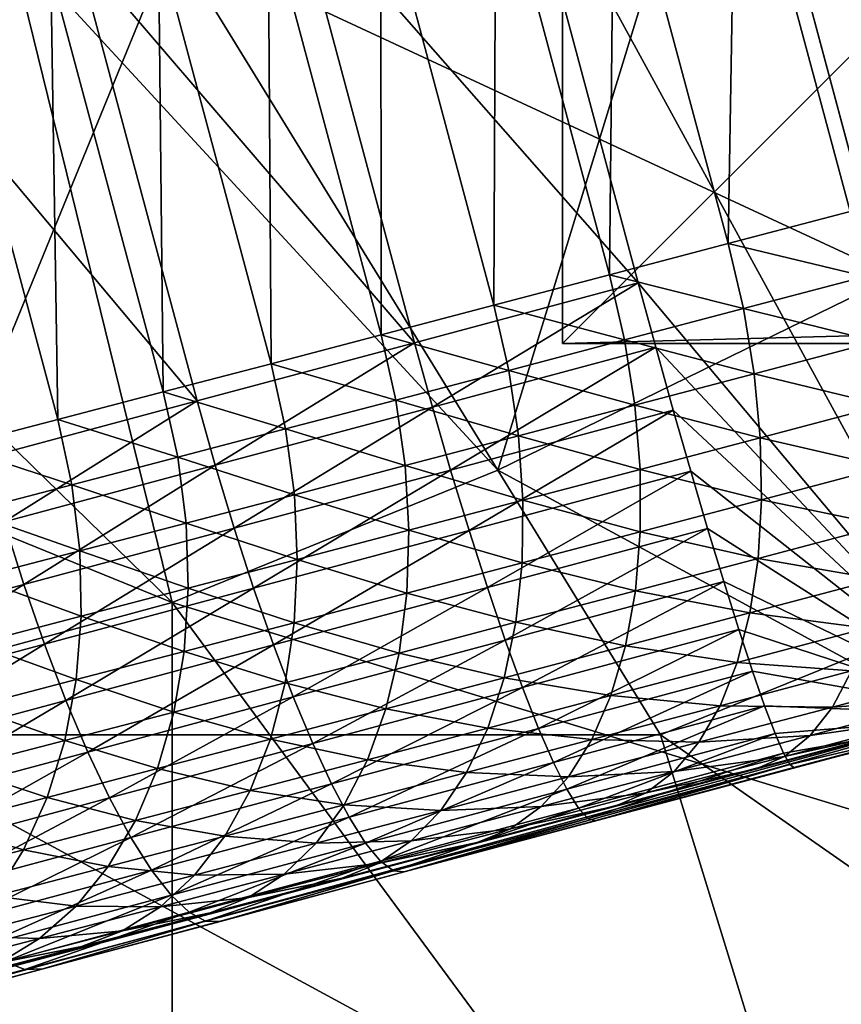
# Model space of a CAD drawing. Extents: x -0.7 to 0.7, y -0.35 to 0.35.
# Tile 38 of 226: x -0.4159 to -0.3967, y -0.228 to -0.2049. Entities that reach past the tile are written whole.
import ezdxf

# ---------------------------------------------------------------- set-up
doc = ezdxf.new("R2010")
doc.units = 0

msp = doc.modelspace()

# ---------------------------------------------------------------- linework, layer by layer
for points in [[(-0.403216, 0.18752, 0.411899), (-0.403216, -0.21248, 0.411899), (-0.383216, -0.19248, 0.411899)], [(-0.403216, 0.18752, 0.371899), (-0.383216, -0.19248, 0.371899), (-0.403216, -0.21248, 0.371899)], [(-0.403216, 0.18752, 0.411899), (-0.403216, 0.18752, 0.371899), (-0.403216, -0.21248, 0.371899)], [(-0.403216, 0.18752, 0.411899), (-0.403216, -0.21248, 0.371899), (-0.403216, -0.21248, 0.411899)], [(-0.400918, -0.203022, 0.437023), (-0.385643, -0.206129, 0.437034), (-0.389462, -0.190592, 0.437044)], [(-0.403216, -0.21248, 0.411899), (0.396784, -0.21248, 0.411899), (0.376784, -0.19248, 0.411899)], [(-0.403216, -0.21248, 0.411899), (0.376784, -0.19248, 0.411899), (-0.383216, -0.19248, 0.411899)], [(-0.403216, -0.21248, 0.371899), (-0.383216, -0.19248, 0.371899), (0.376784, -0.19248, 0.371899)], [(-0.403216, -0.21248, 0.371899), (0.376784, -0.19248, 0.371899), (0.396784, -0.21248, 0.371899)], [(-0.383635, -0.1949, 0.42), (-0.398897, -0.198989, 0.42), (-0.39605, -0.209614, 0.42)], [(-0.396475, -0.209383, 0.338514), (-0.39915, -0.199402, 0.338514), (-0.396215, -0.198606, 0.340005)], [(-0.392944, -0.221205, 0.42), (-0.398897, -0.198989, 0.42), (-0.404288, -0.200433, 0.419867)], [(-0.39605, -0.209614, 0.42), (-0.398897, -0.198989, 0.42), (-0.395791, -0.21058, 0.42)], [(-0.398897, -0.198989, 0.42), (-0.392944, -0.221205, 0.42), (-0.395791, -0.21058, 0.42)], [(-0.399333, -0.210138, 0.336904), (-0.402003, -0.200177, 0.336904), (-0.39915, -0.199402, 0.338514)], [(-0.399333, -0.210138, 0.336904), (-0.39915, -0.199402, 0.338514), (-0.396475, -0.209383, 0.338514)], [(-0.435285, -0.209236, 0.437021), (-0.412373, -0.218558, 0.437026), (-0.431466, -0.199914, 0.437014)], [(-0.412373, -0.218558, 0.437026), (-0.416192, -0.203022, 0.437015), (-0.431466, -0.199914, 0.437014)], [(-0.402115, -0.210872, 0.335166), (-0.404779, -0.200932, 0.335166), (-0.402003, -0.200177, 0.336904)], [(-0.402115, -0.210872, 0.335166), (-0.402003, -0.200177, 0.336904), (-0.399333, -0.210138, 0.336904)], [(-0.401441, -0.211059, 0.419867), (-0.404288, -0.200433, 0.419867), (-0.409533, -0.201839, 0.419467)], [(-0.392944, -0.221205, 0.42), (-0.404288, -0.200433, 0.419867), (-0.401441, -0.211059, 0.419867)], [(-0.404826, -0.211586, 0.333288), (-0.407483, -0.20167, 0.333288), (-0.404779, -0.200932, 0.335166)], [(-0.404826, -0.211586, 0.333288), (-0.404779, -0.200932, 0.335166), (-0.402115, -0.210872, 0.335166)], [(-0.406686, -0.212464, 0.419467), (-0.409533, -0.201839, 0.419467), (-0.414631, -0.203205, 0.4188)], [(-0.407471, -0.212281, 0.331259), (-0.410121, -0.20239, 0.331259), (-0.407483, -0.20167, 0.333288)], [(-0.401441, -0.211059, 0.419867), (-0.409533, -0.201839, 0.419467), (-0.406686, -0.212464, 0.419467)], [(-0.407471, -0.212281, 0.331259), (-0.407483, -0.20167, 0.333288), (-0.404826, -0.211586, 0.333288)], [(-0.410054, -0.212959, 0.32907), (-0.412697, -0.203095, 0.32907), (-0.410121, -0.20239, 0.331259)], [(-0.410054, -0.212959, 0.32907), (-0.410121, -0.20239, 0.331259), (-0.407471, -0.212281, 0.331259)], [(-0.42001, -0.221665, 0.412455), (-0.427647, -0.203022, 0.412435), (-0.412373, -0.203022, 0.412433)], [(-0.42001, -0.221665, 0.412455), (-0.412373, -0.203022, 0.412433), (-0.400918, -0.221665, 0.412456)], [(-0.404736, -0.215451, 0.43703), (-0.400918, -0.203022, 0.437023), (-0.416192, -0.203022, 0.437015)], [(-0.412373, -0.218558, 0.437026), (-0.404736, -0.215451, 0.43703), (-0.416192, -0.203022, 0.437015)], [(-0.385643, -0.215451, 0.412448), (-0.412373, -0.203022, 0.412433), (-0.385643, -0.203022, 0.412438)], [(-0.400918, -0.221665, 0.412456), (-0.412373, -0.203022, 0.412433), (-0.385643, -0.215451, 0.412448)], [(-0.404736, -0.215451, 0.43703), (-0.385643, -0.206129, 0.437034), (-0.400918, -0.203022, 0.437023)], [(-0.411784, -0.21383, 0.4188), (-0.414631, -0.203205, 0.4188), (-0.419583, -0.204532, 0.417867)], [(-0.412581, -0.21362, 0.326709), (-0.415217, -0.203785, 0.326709), (-0.412697, -0.203095, 0.32907)], [(-0.406686, -0.212464, 0.419467), (-0.414631, -0.203205, 0.4188), (-0.411784, -0.21383, 0.4188)], [(-0.412581, -0.21362, 0.326709), (-0.412697, -0.203095, 0.32907), (-0.410054, -0.212959, 0.32907)], [(-0.415057, -0.214267, 0.324165), (-0.417684, -0.204463, 0.324165), (-0.415217, -0.203785, 0.326709)], [(-0.415057, -0.214267, 0.324165), (-0.415217, -0.203785, 0.326709), (-0.412581, -0.21362, 0.326709)], [(-0.411784, -0.21383, 0.4188), (-0.419583, -0.204532, 0.417867), (-0.416736, -0.215157, 0.417867)], [(-0.417487, -0.2149, 0.321429), (-0.417684, -0.204463, 0.324165), (-0.415057, -0.214267, 0.324165)], [(-0.381825, -0.22788, 0.437047), (-0.385643, -0.206129, 0.437034), (-0.404736, -0.215451, 0.43703)], [(-0.423829, -0.221665, 0.437049), (-0.412373, -0.218558, 0.437026), (-0.435285, -0.209236, 0.437021)], [(-0.399333, -0.210138, 0.336904), (-0.396475, -0.209383, 0.338514), (-0.396115, -0.210909, 0.338605)], [(-0.402115, -0.210872, 0.335166), (-0.399333, -0.210138, 0.336904), (-0.398977, -0.211665, 0.336993)], [(-0.399333, -0.210138, 0.336904), (-0.396115, -0.210909, 0.338605), (-0.398977, -0.211665, 0.336993)], [(-0.404826, -0.211586, 0.333288), (-0.402115, -0.210872, 0.335166), (-0.401763, -0.2124, 0.335253)], [(-0.402115, -0.210872, 0.335166), (-0.398977, -0.211665, 0.336993), (-0.401763, -0.2124, 0.335253)], [(-0.401441, -0.211059, 0.419867), (-0.406686, -0.212464, 0.419467), (-0.406271, -0.213974, 0.419365)], [(-0.401441, -0.211059, 0.419867), (-0.406271, -0.213974, 0.419365), (-0.401031, -0.21257, 0.419764)], [(-0.392944, -0.221205, 0.42), (-0.401441, -0.211059, 0.419867), (-0.401031, -0.21257, 0.419764)], [(-0.398977, -0.211665, 0.336993), (-0.396115, -0.210909, 0.338605), (-0.395852, -0.212434, 0.338877)], [(-0.407471, -0.212281, 0.331259), (-0.404826, -0.211586, 0.333288), (-0.404478, -0.213115, 0.333371)], [(-0.404826, -0.211586, 0.333288), (-0.401763, -0.2124, 0.335253), (-0.404478, -0.213115, 0.333371)], [(-0.401763, -0.2124, 0.335253), (-0.398977, -0.211665, 0.336993), (-0.398726, -0.213193, 0.337259)], [(-0.398977, -0.211665, 0.336993), (-0.395852, -0.212434, 0.338877), (-0.398726, -0.213193, 0.337259)], [(-0.406686, -0.212464, 0.419467), (-0.411784, -0.21383, 0.4188), (-0.411364, -0.215338, 0.418699)], [(-0.406686, -0.212464, 0.419467), (-0.411364, -0.215338, 0.418699), (-0.406271, -0.213974, 0.419365)], [(-0.410054, -0.212959, 0.32907), (-0.407471, -0.212281, 0.331259), (-0.407126, -0.213811, 0.33134)], [(-0.407471, -0.212281, 0.331259), (-0.404478, -0.213115, 0.333371), (-0.407126, -0.213811, 0.33134)], [(-0.404478, -0.213115, 0.333371), (-0.401763, -0.2124, 0.335253), (-0.401523, -0.213931, 0.335511)], [(-0.403216, -0.21248, 0.411899), (-0.403216, -0.21248, 0.371899), (0.396784, -0.21248, 0.371899)], [(-0.403216, -0.21248, 0.411899), (0.396784, -0.21248, 0.371899), (0.396784, -0.21248, 0.411899)], [(-0.401763, -0.2124, 0.335253), (-0.398726, -0.213193, 0.337259), (-0.401523, -0.213931, 0.335511)], [(-0.398726, -0.213193, 0.337259), (-0.395852, -0.212434, 0.338877), (-0.395691, -0.213932, 0.339326)], [(-0.401031, -0.21257, 0.419764), (-0.406271, -0.213974, 0.419365), (-0.405843, -0.215451, 0.41906)], [(-0.401031, -0.21257, 0.419764), (-0.405843, -0.215451, 0.41906), (-0.400619, -0.214051, 0.419458)], [(-0.392944, -0.221205, 0.42), (-0.401031, -0.21257, 0.419764), (-0.400619, -0.214051, 0.419458)], [(-0.412581, -0.21362, 0.326709), (-0.410054, -0.212959, 0.32907), (-0.409713, -0.214489, 0.329148)], [(-0.410054, -0.212959, 0.32907), (-0.407126, -0.213811, 0.33134), (-0.409713, -0.214489, 0.329148)], [(-0.407126, -0.213811, 0.33134), (-0.404478, -0.213115, 0.333371), (-0.40425, -0.214649, 0.333622)], [(-0.404478, -0.213115, 0.333371), (-0.401523, -0.213931, 0.335511), (-0.40425, -0.214649, 0.333622)], [(-0.401523, -0.213931, 0.335511), (-0.398726, -0.213193, 0.337259), (-0.398583, -0.214696, 0.337697)], [(-0.398726, -0.213193, 0.337259), (-0.395691, -0.213932, 0.339326), (-0.398583, -0.214696, 0.337697)], [(-0.415057, -0.214267, 0.324165), (-0.412581, -0.21362, 0.326709), (-0.412244, -0.215152, 0.326783)], [(-0.412581, -0.21362, 0.326709), (-0.409713, -0.214489, 0.329148), (-0.412244, -0.215152, 0.326783)], [(-0.411784, -0.21383, 0.4188), (-0.416736, -0.215157, 0.417867), (-0.416311, -0.216664, 0.417767)], [(-0.411784, -0.21383, 0.4188), (-0.416311, -0.216664, 0.417767), (-0.411364, -0.215338, 0.418699)], [(-0.409713, -0.214489, 0.329148), (-0.407126, -0.213811, 0.33134), (-0.406909, -0.215348, 0.331582)], [(-0.407126, -0.213811, 0.33134), (-0.40425, -0.214649, 0.333622), (-0.406909, -0.215348, 0.331582)], [(-0.406271, -0.213974, 0.419365), (-0.411364, -0.215338, 0.418699), (-0.410921, -0.216812, 0.418396)], [(-0.406271, -0.213974, 0.419365), (-0.410921, -0.216812, 0.418396), (-0.405843, -0.215451, 0.41906)], [(-0.400619, -0.214051, 0.419458), (-0.405843, -0.215451, 0.41906), (-0.405411, -0.216871, 0.418558)], [(-0.400619, -0.214051, 0.419458), (-0.405411, -0.216871, 0.418558), (-0.400211, -0.215478, 0.418954)], [(-0.40425, -0.214649, 0.333622), (-0.401523, -0.213931, 0.335511), (-0.4014, -0.215439, 0.335937)], [(-0.401523, -0.213931, 0.335511), (-0.398583, -0.214696, 0.337697), (-0.4014, -0.215439, 0.335937)], [(-0.392944, -0.221205, 0.42), (-0.400619, -0.214051, 0.419458), (-0.400211, -0.215478, 0.418954)], [(-0.398583, -0.214696, 0.337697), (-0.395691, -0.213932, 0.339326), (-0.395634, -0.215378, 0.339942)], [(-0.417487, -0.2149, 0.321429), (-0.415057, -0.214267, 0.324165), (-0.414723, -0.215799, 0.324237)], [(-0.415057, -0.214267, 0.324165), (-0.412244, -0.215152, 0.326783), (-0.414723, -0.215799, 0.324237)], [(-0.412244, -0.215152, 0.326783), (-0.409713, -0.214489, 0.329148), (-0.409508, -0.21603, 0.32938)], [(-0.409713, -0.214489, 0.329148), (-0.406909, -0.215348, 0.331582), (-0.409508, -0.21603, 0.32938)], [(-0.406909, -0.215348, 0.331582), (-0.40425, -0.214649, 0.333622), (-0.404145, -0.216162, 0.334034)], [(-0.40425, -0.214649, 0.333622), (-0.4014, -0.215439, 0.335937), (-0.404145, -0.216162, 0.334034)], [(-0.4014, -0.215439, 0.335937), (-0.398583, -0.214696, 0.337697), (-0.398552, -0.216149, 0.338299)], [(-0.398583, -0.214696, 0.337697), (-0.395634, -0.215378, 0.339942), (-0.398552, -0.216149, 0.338299)], [(-0.417487, -0.2149, 0.321429), (-0.414723, -0.215799, 0.324237), (-0.417156, -0.216433, 0.321497)], [(-0.414723, -0.215799, 0.324237), (-0.412244, -0.215152, 0.326783), (-0.412049, -0.216695, 0.327005)], [(-0.412244, -0.215152, 0.326783), (-0.409508, -0.21603, 0.32938), (-0.412049, -0.216695, 0.327005)], [(-0.411364, -0.215338, 0.418699), (-0.416311, -0.216664, 0.417767), (-0.415851, -0.218133, 0.417467)], [(-0.411364, -0.215338, 0.418699), (-0.415851, -0.218133, 0.417467), (-0.410921, -0.216812, 0.418396)], [(-0.381825, -0.22788, 0.437047), (-0.404736, -0.215451, 0.43703), (-0.412373, -0.218558, 0.437026)], [(-0.405843, -0.215451, 0.41906), (-0.410921, -0.216812, 0.418396), (-0.410463, -0.218225, 0.417897)], [(-0.405843, -0.215451, 0.41906), (-0.410463, -0.218225, 0.417897), (-0.405411, -0.216871, 0.418558)], [(-0.409508, -0.21603, 0.32938), (-0.406909, -0.215348, 0.331582), (-0.406824, -0.216866, 0.33198)], [(-0.406909, -0.215348, 0.331582), (-0.404145, -0.216162, 0.334034), (-0.406824, -0.216866, 0.33198)], [(-0.400211, -0.215478, 0.418954), (-0.405411, -0.216871, 0.418558), (-0.404981, -0.218209, 0.417867)], [(-0.400211, -0.215478, 0.418954), (-0.404981, -0.218209, 0.417867), (-0.399815, -0.216825, 0.41826)], [(-0.404145, -0.216162, 0.334034), (-0.4014, -0.215439, 0.335937), (-0.401395, -0.216899, 0.336522)], [(-0.4014, -0.215439, 0.335937), (-0.398552, -0.216149, 0.338299), (-0.401395, -0.216899, 0.336522)], [(-0.374188, -0.240309, 0.412442), (-0.400918, -0.221665, 0.412456), (-0.385643, -0.215451, 0.412448)], [(-0.392944, -0.221205, 0.42), (-0.400211, -0.215478, 0.418954), (-0.399815, -0.216825, 0.41826)], [(-0.398552, -0.216149, 0.338299), (-0.395634, -0.215378, 0.339942), (-0.395682, -0.216747, 0.340717)], [(-0.417156, -0.216433, 0.321497), (-0.414723, -0.215799, 0.324237), (-0.414538, -0.217345, 0.324449)], [(-0.414723, -0.215799, 0.324237), (-0.412049, -0.216695, 0.327005), (-0.414538, -0.217345, 0.324449)], [(-0.412049, -0.216695, 0.327005), (-0.409508, -0.21603, 0.32938), (-0.40944, -0.217553, 0.329762)], [(-0.409508, -0.21603, 0.32938), (-0.406824, -0.216866, 0.33198), (-0.40944, -0.217553, 0.329762)], [(-0.406824, -0.216866, 0.33198), (-0.404145, -0.216162, 0.334034), (-0.404167, -0.217629, 0.334602)], [(-0.404145, -0.216162, 0.334034), (-0.401395, -0.216899, 0.336522), (-0.404167, -0.217629, 0.334602)], [(-0.401395, -0.216899, 0.336522), (-0.398552, -0.216149, 0.338299), (-0.398632, -0.217526, 0.339056)], [(-0.398552, -0.216149, 0.338299), (-0.395682, -0.216747, 0.340717), (-0.398632, -0.217526, 0.339056)], [(-0.417156, -0.216433, 0.321497), (-0.414538, -0.217345, 0.324449), (-0.41698, -0.217981, 0.321699)], [(-0.416311, -0.216664, 0.417767), (-0.420635, -0.219415, 0.416273), (-0.415851, -0.218133, 0.417467)], [(-0.410921, -0.216812, 0.418396), (-0.415851, -0.218133, 0.417467), (-0.415367, -0.219539, 0.416973)], [(-0.410921, -0.216812, 0.418396), (-0.415367, -0.219539, 0.416973), (-0.410463, -0.218225, 0.417897)], [(-0.414538, -0.217345, 0.324449), (-0.412049, -0.216695, 0.327005), (-0.411999, -0.218223, 0.327372)], [(-0.412049, -0.216695, 0.327005), (-0.40944, -0.217553, 0.329762), (-0.411999, -0.218223, 0.327372)], [(-0.405411, -0.216871, 0.418558), (-0.410463, -0.218225, 0.417897), (-0.409997, -0.219553, 0.417211)], [(-0.405411, -0.216871, 0.418558), (-0.409997, -0.219553, 0.417211), (-0.404981, -0.218209, 0.417867)], [(-0.40944, -0.217553, 0.329762), (-0.406824, -0.216866, 0.33198), (-0.406871, -0.21834, 0.332527)], [(-0.406824, -0.216866, 0.33198), (-0.404167, -0.217629, 0.334602), (-0.406871, -0.21834, 0.332527)], [(-0.399815, -0.216825, 0.41826), (-0.404981, -0.218209, 0.417867), (-0.404561, -0.219442, 0.416999)], [(-0.399815, -0.216825, 0.41826), (-0.404561, -0.219442, 0.416999), (-0.399438, -0.21807, 0.417389)], [(-0.392944, -0.221205, 0.42), (-0.399815, -0.216825, 0.41826), (-0.399438, -0.21807, 0.417389)], [(-0.398632, -0.217526, 0.339056), (-0.395682, -0.216747, 0.340717), (-0.395834, -0.218015, 0.341637)], [(-0.404167, -0.217629, 0.334602), (-0.401395, -0.216899, 0.336522), (-0.401508, -0.218285, 0.337258)], [(-0.401395, -0.216899, 0.336522), (-0.398632, -0.217526, 0.339056), (-0.401508, -0.218285, 0.337258)], [(-0.41698, -0.217981, 0.321699), (-0.414538, -0.217345, 0.324449), (-0.414504, -0.218877, 0.324798)], [(-0.414538, -0.217345, 0.324449), (-0.411999, -0.218223, 0.327372), (-0.414504, -0.218877, 0.324798)], [(-0.411999, -0.218223, 0.327372), (-0.40944, -0.217553, 0.329762), (-0.409513, -0.219033, 0.330288)], [(-0.40944, -0.217553, 0.329762), (-0.406871, -0.21834, 0.332527), (-0.409513, -0.219033, 0.330288)], [(-0.401508, -0.218285, 0.337258), (-0.398632, -0.217526, 0.339056), (-0.398823, -0.218805, 0.339953)], [(-0.398632, -0.217526, 0.339056), (-0.395834, -0.218015, 0.341637), (-0.398823, -0.218805, 0.339953)], [(-0.406871, -0.21834, 0.332527), (-0.404167, -0.217629, 0.334602), (-0.404314, -0.219024, 0.335315)], [(-0.404167, -0.217629, 0.334602), (-0.401508, -0.218285, 0.337258), (-0.404314, -0.219024, 0.335315)], [(-0.41698, -0.217981, 0.321699), (-0.414504, -0.218877, 0.324798), (-0.416961, -0.219517, 0.322032)], [(-0.398823, -0.218805, 0.339953), (-0.395834, -0.218015, 0.341637), (-0.396088, -0.219161, 0.342685)], [(-0.415851, -0.218133, 0.417467), (-0.420635, -0.219415, 0.416273), (-0.420123, -0.220813, 0.415786)], [(-0.415851, -0.218133, 0.417467), (-0.420123, -0.220813, 0.415786), (-0.415367, -0.219539, 0.416973)], [(-0.410463, -0.218225, 0.417897), (-0.415367, -0.219539, 0.416973), (-0.414865, -0.220858, 0.416294)], [(-0.410463, -0.218225, 0.417897), (-0.414865, -0.220858, 0.416294), (-0.409997, -0.219553, 0.417211)], [(-0.414504, -0.218877, 0.324798), (-0.411999, -0.218223, 0.327372), (-0.412095, -0.219709, 0.327876)], [(-0.411999, -0.218223, 0.327372), (-0.409513, -0.219033, 0.330288), (-0.412095, -0.219709, 0.327876)], [(-0.404981, -0.218209, 0.417867), (-0.409997, -0.219553, 0.417211), (-0.409533, -0.220775, 0.416349)], [(-0.404981, -0.218209, 0.417867), (-0.409533, -0.220775, 0.416349), (-0.404561, -0.219442, 0.416999)], [(-0.399438, -0.21807, 0.417389), (-0.404561, -0.219442, 0.416999), (-0.404158, -0.22055, 0.415968)], [(-0.399438, -0.21807, 0.417389), (-0.404158, -0.22055, 0.415968), (-0.399085, -0.219191, 0.416355)], [(-0.392944, -0.221205, 0.42), (-0.399438, -0.21807, 0.417389), (-0.399085, -0.219191, 0.416355)], [(-0.409513, -0.219033, 0.330288), (-0.406871, -0.21834, 0.332527), (-0.407051, -0.219744, 0.333215)], [(-0.406871, -0.21834, 0.332527), (-0.404314, -0.219024, 0.335315), (-0.407051, -0.219744, 0.333215)], [(-0.404314, -0.219024, 0.335315), (-0.401508, -0.218285, 0.337258), (-0.401739, -0.219574, 0.338131)], [(-0.401508, -0.218285, 0.337258), (-0.398823, -0.218805, 0.339953), (-0.401739, -0.219574, 0.338131)], [(-0.412373, -0.234095, 0.43703), (-0.412373, -0.218558, 0.437026), (-0.423829, -0.221665, 0.437049)], [(-0.400918, -0.234095, 0.437029), (-0.381825, -0.22788, 0.437047), (-0.412373, -0.218558, 0.437026)], [(-0.412373, -0.234095, 0.43703), (-0.400918, -0.234095, 0.437029), (-0.412373, -0.218558, 0.437026)], [(-0.416961, -0.219517, 0.322032), (-0.414504, -0.218877, 0.324798), (-0.414623, -0.220369, 0.32528)], [(-0.414504, -0.218877, 0.324798), (-0.412095, -0.219709, 0.327876), (-0.414623, -0.220369, 0.32528)], [(-0.401739, -0.219574, 0.338131), (-0.398823, -0.218805, 0.339953), (-0.399121, -0.219963, 0.340977)], [(-0.398823, -0.218805, 0.339953), (-0.396088, -0.219161, 0.342685), (-0.399121, -0.219963, 0.340977)], [(-0.412095, -0.219709, 0.327876), (-0.409513, -0.219033, 0.330288), (-0.409724, -0.220445, 0.330949)], [(-0.409513, -0.219033, 0.330288), (-0.407051, -0.219744, 0.333215), (-0.409724, -0.220445, 0.330949)], [(-0.407051, -0.219744, 0.333215), (-0.404314, -0.219024, 0.335315), (-0.404583, -0.220323, 0.336161)], [(-0.404314, -0.219024, 0.335315), (-0.401739, -0.219574, 0.338131), (-0.404583, -0.220323, 0.336161)], [(-0.399085, -0.219191, 0.416355), (-0.404158, -0.22055, 0.415968), (-0.403778, -0.221513, 0.414794)], [(-0.399085, -0.219191, 0.416355), (-0.403778, -0.221513, 0.414794), (-0.398763, -0.220169, 0.415176)], [(-0.399121, -0.219963, 0.340977), (-0.396088, -0.219161, 0.342685), (-0.39644, -0.220165, 0.343845)], [(-0.392944, -0.221205, 0.42), (-0.399085, -0.219191, 0.416355), (-0.398763, -0.220169, 0.415176)], [(-0.415367, -0.219539, 0.416973), (-0.420123, -0.220813, 0.415786), (-0.419583, -0.222122, 0.415116)], [(-0.415367, -0.219539, 0.416973), (-0.419583, -0.222122, 0.415116), (-0.414865, -0.220858, 0.416294)], [(-0.416961, -0.219517, 0.322032), (-0.414623, -0.220369, 0.32528), (-0.4171, -0.221014, 0.32249)], [(-0.409997, -0.219553, 0.417211), (-0.414865, -0.220858, 0.416294), (-0.414354, -0.222067, 0.41544)], [(-0.409997, -0.219553, 0.417211), (-0.414354, -0.222067, 0.41544), (-0.409533, -0.220775, 0.416349)], [(-0.404561, -0.219442, 0.416999), (-0.409533, -0.220775, 0.416349), (-0.409077, -0.221868, 0.415325)], [(-0.404561, -0.219442, 0.416999), (-0.409077, -0.221868, 0.415325), (-0.404158, -0.22055, 0.415968)], [(-0.404583, -0.220323, 0.336161), (-0.401739, -0.219574, 0.338131), (-0.402082, -0.220744, 0.339127)], [(-0.401739, -0.219574, 0.338131), (-0.399121, -0.219963, 0.340977), (-0.402082, -0.220744, 0.339127)], [(-0.414623, -0.220369, 0.32528), (-0.412095, -0.219709, 0.327876), (-0.412336, -0.221129, 0.328509)], [(-0.412095, -0.219709, 0.327876), (-0.409724, -0.220445, 0.330949), (-0.412336, -0.221129, 0.328509)], [(-0.409724, -0.220445, 0.330949), (-0.407051, -0.219744, 0.333215), (-0.407359, -0.221053, 0.334031)], [(-0.407051, -0.219744, 0.333215), (-0.404583, -0.220323, 0.336161), (-0.407359, -0.221053, 0.334031)], [(-0.389343, -0.219963, 0.353694), (-0.437345, -0.233044, 0.394197), (-0.475921, -0.242972, 0.32028)], [(-0.39531, -0.221571, 0.350884), (-0.389343, -0.219963, 0.353694), (-0.475921, -0.242972, 0.32028)], [(-0.389343, -0.219963, 0.353694), (-0.406932, -0.224881, 0.406936), (-0.437345, -0.233044, 0.394197)], [(-0.389343, -0.219963, 0.353694), (-0.389286, -0.220177, 0.408), (-0.406932, -0.224881, 0.406936)], [(-0.402082, -0.220744, 0.339127), (-0.399121, -0.219963, 0.340977), (-0.399521, -0.22098, 0.342109)], [(-0.399121, -0.219963, 0.340977), (-0.39644, -0.220165, 0.343845), (-0.399521, -0.22098, 0.342109)], [(-0.407359, -0.221053, 0.334031), (-0.404583, -0.220323, 0.336161), (-0.404971, -0.221505, 0.337125)], [(-0.389286, -0.220177, 0.408), (-0.397789, -0.22243, 0.407877), (-0.406932, -0.224881, 0.406936)], [(-0.404583, -0.220323, 0.336161), (-0.402082, -0.220744, 0.339127), (-0.404971, -0.221505, 0.337125)], [(-0.398763, -0.220169, 0.415176), (-0.403778, -0.221513, 0.414794), (-0.403429, -0.222314, 0.413495)], [(-0.398763, -0.220169, 0.415176), (-0.403429, -0.222314, 0.413495), (-0.398478, -0.220987, 0.413872)], [(-0.399521, -0.22098, 0.342109), (-0.39644, -0.220165, 0.343845), (-0.396883, -0.221011, 0.345095)], [(-0.392944, -0.221205, 0.42), (-0.398763, -0.220169, 0.415176), (-0.398478, -0.220987, 0.413872)], [(-0.389286, -0.220177, 0.408), (-0.392944, -0.221205, 0.42), (-0.397789, -0.22243, 0.407877)], [(-0.39644, -0.220165, 0.343845), (-0.393679, -0.220163, 0.346721), (-0.396883, -0.221011, 0.345095)], [(-0.396883, -0.221011, 0.345095), (-0.393679, -0.220163, 0.346721), (-0.394152, -0.22082, 0.348069)], [(-0.4171, -0.221014, 0.32249), (-0.414623, -0.220369, 0.32528), (-0.414892, -0.221796, 0.325884)], [(-0.414623, -0.220369, 0.32528), (-0.412336, -0.221129, 0.328509), (-0.414892, -0.221796, 0.325884)], [(-0.412336, -0.221129, 0.328509), (-0.409724, -0.220445, 0.330949), (-0.41007, -0.221764, 0.331734)], [(-0.409724, -0.220445, 0.330949), (-0.407359, -0.221053, 0.334031), (-0.41007, -0.221764, 0.331734)], [(-0.404158, -0.22055, 0.415968), (-0.409077, -0.221868, 0.415325), (-0.408637, -0.222815, 0.414159)], [(-0.404158, -0.22055, 0.415968), (-0.408637, -0.222815, 0.414159), (-0.403778, -0.221513, 0.414794)], [(-0.409533, -0.220775, 0.416349), (-0.414354, -0.222067, 0.41544), (-0.413843, -0.223145, 0.414427)], [(-0.409533, -0.220775, 0.416349), (-0.413843, -0.223145, 0.414427), (-0.409077, -0.221868, 0.415325)], [(-0.404971, -0.221505, 0.337125), (-0.402082, -0.220744, 0.339127), (-0.402531, -0.221774, 0.340228)], [(-0.402082, -0.220744, 0.339127), (-0.399521, -0.22098, 0.342109), (-0.402531, -0.221774, 0.340228)], [(-0.414865, -0.220858, 0.416294), (-0.419583, -0.222122, 0.415116), (-0.419026, -0.223319, 0.414274)], [(-0.414865, -0.220858, 0.416294), (-0.419026, -0.223319, 0.414274), (-0.414354, -0.222067, 0.41544)], [(-0.4171, -0.221014, 0.32249), (-0.414892, -0.221796, 0.325884), (-0.417394, -0.222448, 0.323065)], [(-0.398478, -0.220987, 0.413872), (-0.403429, -0.222314, 0.413495), (-0.403116, -0.22294, 0.412093)], [(-0.398478, -0.220987, 0.413872), (-0.403116, -0.22294, 0.412093), (-0.398234, -0.221632, 0.412466)], [(-0.402531, -0.221774, 0.340228), (-0.399521, -0.22098, 0.342109), (-0.400017, -0.221839, 0.343331)], [(-0.399521, -0.22098, 0.342109), (-0.396883, -0.221011, 0.345095), (-0.400017, -0.221839, 0.343331)], [(-0.400017, -0.221839, 0.343331), (-0.396883, -0.221011, 0.345095), (-0.39741, -0.221682, 0.346416)], [(-0.392944, -0.221205, 0.42), (-0.398478, -0.220987, 0.413872), (-0.398234, -0.221632, 0.412466)], [(-0.396883, -0.221011, 0.345095), (-0.394152, -0.22082, 0.348069), (-0.39741, -0.221682, 0.346416)], [(-0.39741, -0.221682, 0.346416), (-0.394152, -0.22082, 0.348069), (-0.394699, -0.221292, 0.349464)], [(-0.414892, -0.221796, 0.325884), (-0.412336, -0.221129, 0.328509), (-0.412717, -0.222457, 0.32926)], [(-0.412336, -0.221129, 0.328509), (-0.41007, -0.221764, 0.331734), (-0.412717, -0.222457, 0.32926)], [(-0.41007, -0.221764, 0.331734), (-0.407359, -0.221053, 0.334031), (-0.407791, -0.222246, 0.334962)], [(-0.407359, -0.221053, 0.334031), (-0.404971, -0.221505, 0.337125), (-0.407791, -0.222246, 0.334962)], [(-0.392944, -0.221205, 0.42), (-0.398234, -0.221632, 0.412466), (-0.398036, -0.222092, 0.410981)], [(-0.392944, -0.221205, 0.42), (-0.398036, -0.222092, 0.410981), (-0.397887, -0.22236, 0.409442)], [(-0.392944, -0.221205, 0.42), (-0.397887, -0.22236, 0.409442), (-0.397789, -0.22243, 0.407877)], [(-0.407791, -0.222246, 0.334962), (-0.404971, -0.221505, 0.337125), (-0.40547, -0.222548, 0.338192)], [(-0.404971, -0.221505, 0.337125), (-0.402531, -0.221774, 0.340228), (-0.40547, -0.222548, 0.338192)], [(-0.39741, -0.221682, 0.346416), (-0.394699, -0.221292, 0.349464), (-0.398012, -0.222169, 0.347784)], [(-0.398012, -0.222169, 0.347784), (-0.394699, -0.221292, 0.349464), (-0.39531, -0.221571, 0.350884)], [(-0.398679, -0.222462, 0.349175), (-0.39531, -0.221571, 0.350884), (-0.475921, -0.242972, 0.32028)], [(-0.397099, -0.234095, 0.412446), (-0.427647, -0.22788, 0.412432), (-0.42001, -0.221665, 0.412455)], [(-0.416192, -0.243417, 0.437023), (-0.412373, -0.234095, 0.43703), (-0.423829, -0.221665, 0.437049)], [(-0.397099, -0.234095, 0.412446), (-0.42001, -0.221665, 0.412455), (-0.400918, -0.221665, 0.412456)], [(-0.403778, -0.221513, 0.414794), (-0.408637, -0.222815, 0.414159), (-0.408221, -0.223598, 0.412868)], [(-0.403778, -0.221513, 0.414794), (-0.408221, -0.223598, 0.412868), (-0.403429, -0.222314, 0.413495)], [(-0.398234, -0.221632, 0.412466), (-0.403116, -0.22294, 0.412093), (-0.402845, -0.223381, 0.410614)], [(-0.398234, -0.221632, 0.412466), (-0.402845, -0.223381, 0.410614), (-0.398036, -0.222092, 0.410981)], [(-0.397099, -0.234095, 0.412446), (-0.400918, -0.221665, 0.412456), (-0.374188, -0.240309, 0.412442)], [(-0.400017, -0.221839, 0.343331), (-0.39741, -0.221682, 0.346416), (-0.400599, -0.222525, 0.34462)], [(-0.400599, -0.222525, 0.34462), (-0.39741, -0.221682, 0.346416), (-0.398012, -0.222169, 0.347784)], [(-0.398012, -0.222169, 0.347784), (-0.39531, -0.221571, 0.350884), (-0.398679, -0.222462, 0.349175)], [(-0.417394, -0.222448, 0.323065), (-0.414892, -0.221796, 0.325884), (-0.415306, -0.223133, 0.326601)], [(-0.414892, -0.221796, 0.325884), (-0.412717, -0.222457, 0.32926), (-0.415306, -0.223133, 0.326601)], [(-0.409077, -0.221868, 0.415325), (-0.413843, -0.223145, 0.414427), (-0.413341, -0.224075, 0.413272)], [(-0.409077, -0.221868, 0.415325), (-0.413341, -0.224075, 0.413272), (-0.408637, -0.222815, 0.414159)], [(-0.412717, -0.222457, 0.32926), (-0.41007, -0.221764, 0.331734), (-0.410544, -0.222968, 0.332629)], [(-0.41007, -0.221764, 0.331734), (-0.407791, -0.222246, 0.334962), (-0.410544, -0.222968, 0.332629)], [(-0.40547, -0.222548, 0.338192), (-0.402531, -0.221774, 0.340228), (-0.40308, -0.222647, 0.341416)], [(-0.402531, -0.221774, 0.340228), (-0.400017, -0.221839, 0.343331), (-0.40308, -0.222647, 0.341416)], [(-0.40308, -0.222647, 0.341416), (-0.400017, -0.221839, 0.343331), (-0.400599, -0.222525, 0.34462)], [(-0.414354, -0.222067, 0.41544), (-0.419026, -0.223319, 0.414274), (-0.418459, -0.224383, 0.413275)], [(-0.414354, -0.222067, 0.41544), (-0.418459, -0.224383, 0.413275), (-0.413843, -0.223145, 0.414427)], [(-0.398036, -0.222092, 0.410981), (-0.402845, -0.223381, 0.410614), (-0.402621, -0.223628, 0.409081)], [(-0.398036, -0.222092, 0.410981), (-0.402621, -0.223628, 0.409081), (-0.397887, -0.22236, 0.409442)], [(-0.400599, -0.222525, 0.34462), (-0.398012, -0.222169, 0.347784), (-0.401258, -0.223027, 0.345956)], [(-0.401258, -0.223027, 0.345956), (-0.398012, -0.222169, 0.347784), (-0.398679, -0.222462, 0.349175)], [(-0.410544, -0.222968, 0.332629), (-0.407791, -0.222246, 0.334962), (-0.40834, -0.223302, 0.335991)], [(-0.407791, -0.222246, 0.334962), (-0.40547, -0.222548, 0.338192), (-0.40834, -0.223302, 0.335991)], [(-0.403429, -0.222314, 0.413495), (-0.408221, -0.223598, 0.412868), (-0.407836, -0.224205, 0.411476)], [(-0.403429, -0.222314, 0.413495), (-0.407836, -0.224205, 0.411476), (-0.403116, -0.22294, 0.412093)], [(-0.397887, -0.22236, 0.409442), (-0.402621, -0.223628, 0.409081), (-0.402446, -0.223678, 0.407522)], [(-0.397887, -0.22236, 0.409442), (-0.402446, -0.223678, 0.407522), (-0.397789, -0.22243, 0.407877)], [(-0.401983, -0.223336, 0.347314), (-0.398679, -0.222462, 0.349175), (-0.475921, -0.242972, 0.32028)], [(-0.417394, -0.222448, 0.323065), (-0.415306, -0.223133, 0.326601), (-0.417839, -0.223793, 0.323748)], [(-0.415306, -0.223133, 0.326601), (-0.412717, -0.222457, 0.32926), (-0.413233, -0.223672, 0.330117)], [(-0.412717, -0.222457, 0.32926), (-0.410544, -0.222968, 0.332629), (-0.413233, -0.223672, 0.330117)], [(-0.40834, -0.223302, 0.335991), (-0.40547, -0.222548, 0.338192), (-0.406073, -0.223435, 0.339343)], [(-0.397789, -0.22243, 0.407877), (-0.402446, -0.223678, 0.407522), (-0.406932, -0.224881, 0.406936)], [(-0.40547, -0.222548, 0.338192), (-0.40308, -0.222647, 0.341416), (-0.406073, -0.223435, 0.339343)], [(-0.406073, -0.223435, 0.339343), (-0.40308, -0.222647, 0.341416), (-0.403719, -0.223348, 0.34267)], [(-0.40308, -0.222647, 0.341416), (-0.400599, -0.222525, 0.34462), (-0.403719, -0.223348, 0.34267)], [(-0.403719, -0.223348, 0.34267), (-0.400599, -0.222525, 0.34462), (-0.401258, -0.223027, 0.345956)], [(-0.401258, -0.223027, 0.345956), (-0.398679, -0.222462, 0.349175), (-0.401983, -0.223336, 0.347314)], [(-0.408637, -0.222815, 0.414159), (-0.413341, -0.224075, 0.413272), (-0.412857, -0.224841, 0.411995)], [(-0.408637, -0.222815, 0.414159), (-0.412857, -0.224841, 0.411995), (-0.408221, -0.223598, 0.412868)], [(-0.413233, -0.223672, 0.330117), (-0.410544, -0.222968, 0.332629), (-0.41114, -0.224037, 0.333618)], [(-0.410544, -0.222968, 0.332629), (-0.40834, -0.223302, 0.335991), (-0.41114, -0.224037, 0.333618)], [(-0.403116, -0.22294, 0.412093), (-0.407836, -0.224205, 0.411476), (-0.40749, -0.224626, 0.410007)], [(-0.403116, -0.22294, 0.412093), (-0.40749, -0.224626, 0.410007), (-0.402845, -0.223381, 0.410614)], [(-0.403719, -0.223348, 0.34267), (-0.401258, -0.223027, 0.345956), (-0.404437, -0.223866, 0.343969)], [(-0.404437, -0.223866, 0.343969), (-0.401258, -0.223027, 0.345956), (-0.401983, -0.223336, 0.347314)], [(-0.405221, -0.22419, 0.345291), (-0.401983, -0.223336, 0.347314), (-0.475921, -0.242972, 0.32028)], [(-0.413843, -0.223145, 0.414427), (-0.418459, -0.224383, 0.413275), (-0.417893, -0.225295, 0.412136)], [(-0.413843, -0.223145, 0.414427), (-0.417893, -0.225295, 0.412136), (-0.413341, -0.224075, 0.413272)], [(-0.417839, -0.223793, 0.323748), (-0.415306, -0.223133, 0.326601), (-0.415859, -0.224358, 0.327419)], [(-0.415306, -0.223133, 0.326601), (-0.413233, -0.223672, 0.330117), (-0.415859, -0.224358, 0.327419)], [(-0.41114, -0.224037, 0.333618), (-0.40834, -0.223302, 0.335991), (-0.408995, -0.224203, 0.337101)], [(-0.40834, -0.223302, 0.335991), (-0.406073, -0.223435, 0.339343), (-0.408995, -0.224203, 0.337101)], [(-0.406073, -0.223435, 0.339343), (-0.403719, -0.223348, 0.34267), (-0.406768, -0.224151, 0.340558)], [(-0.406768, -0.224151, 0.340558), (-0.403719, -0.223348, 0.34267), (-0.404437, -0.223866, 0.343969)], [(-0.404437, -0.223866, 0.343969), (-0.401983, -0.223336, 0.347314), (-0.405221, -0.22419, 0.345291)], [(-0.408995, -0.224203, 0.337101), (-0.406073, -0.223435, 0.339343), (-0.406768, -0.224151, 0.340558)], [(-0.402845, -0.223381, 0.410614), (-0.40749, -0.224626, 0.410007), (-0.407186, -0.224852, 0.408485)], [(-0.402845, -0.223381, 0.410614), (-0.407186, -0.224852, 0.408485), (-0.402621, -0.223628, 0.409081)], [(-0.417839, -0.223793, 0.323748), (-0.415859, -0.224358, 0.327419), (-0.418427, -0.225027, 0.324527)], [(-0.415859, -0.224358, 0.327419), (-0.413233, -0.223672, 0.330117), (-0.413873, -0.224753, 0.331064)], [(-0.413233, -0.223672, 0.330117), (-0.41114, -0.224037, 0.333618), (-0.413873, -0.224753, 0.331064)], [(-0.408221, -0.223598, 0.412868), (-0.412857, -0.224841, 0.411995), (-0.412398, -0.225428, 0.410617)], [(-0.408221, -0.223598, 0.412868), (-0.412398, -0.225428, 0.410617), (-0.407836, -0.224205, 0.411476)], [(-0.402621, -0.223628, 0.409081), (-0.407186, -0.224852, 0.408485), (-0.406932, -0.224881, 0.406936)], [(-0.402621, -0.223628, 0.409081), (-0.406932, -0.224881, 0.406936), (-0.402446, -0.223678, 0.407522)], [(-0.413873, -0.224753, 0.331064), (-0.41114, -0.224037, 0.333618), (-0.411846, -0.224952, 0.334685)], [(-0.41114, -0.224037, 0.333618), (-0.408995, -0.224203, 0.337101), (-0.411846, -0.224952, 0.334685)], [(-0.406768, -0.224151, 0.340558), (-0.404437, -0.223866, 0.343969), (-0.407544, -0.224684, 0.341816)], [(-0.407544, -0.224684, 0.341816), (-0.404437, -0.223866, 0.343969), (-0.405221, -0.22419, 0.345291)], [(-0.408388, -0.225025, 0.343096), (-0.405221, -0.22419, 0.345291), (-0.475921, -0.242972, 0.32028)], [(-0.413341, -0.224075, 0.413272), (-0.417893, -0.225295, 0.412136), (-0.417338, -0.226042, 0.410876)], [(-0.413341, -0.224075, 0.413272), (-0.417338, -0.226042, 0.410876), (-0.412857, -0.224841, 0.411995)], [(-0.407836, -0.224205, 0.411476), (-0.412398, -0.225428, 0.410617), (-0.411972, -0.225827, 0.409162)], [(-0.407836, -0.224205, 0.411476), (-0.411972, -0.225827, 0.409162), (-0.40749, -0.224626, 0.410007)], [(-0.411846, -0.224952, 0.334685), (-0.408995, -0.224203, 0.337101), (-0.409746, -0.224934, 0.338274)], [(-0.408995, -0.224203, 0.337101), (-0.406768, -0.224151, 0.340558), (-0.409746, -0.224934, 0.338274)], [(-0.409746, -0.224934, 0.338274), (-0.406768, -0.224151, 0.340558), (-0.407544, -0.224684, 0.341816)], [(-0.407544, -0.224684, 0.341816), (-0.405221, -0.22419, 0.345291), (-0.408388, -0.225025, 0.343096)], [(-0.418427, -0.225027, 0.324527), (-0.415859, -0.224358, 0.327419), (-0.416541, -0.225449, 0.328324)], [(-0.415859, -0.224358, 0.327419), (-0.413873, -0.224753, 0.331064), (-0.416541, -0.225449, 0.328324)], [(-0.40749, -0.224626, 0.410007), (-0.411972, -0.225827, 0.409162), (-0.411588, -0.226032, 0.407655)], [(-0.40749, -0.224626, 0.410007), (-0.411588, -0.226032, 0.407655), (-0.407186, -0.224852, 0.408485)], [(-0.409746, -0.224934, 0.338274), (-0.407544, -0.224684, 0.341816), (-0.41058, -0.225482, 0.339488)], [(-0.41058, -0.225482, 0.339488), (-0.407544, -0.224684, 0.341816), (-0.408388, -0.225025, 0.343096)], [(-0.406932, -0.224881, 0.406936), (-0.423262, -0.229261, 0.402346), (-0.437345, -0.233044, 0.394197)], [(-0.406932, -0.224881, 0.406936), (-0.415407, -0.227154, 0.405084), (-0.423262, -0.229261, 0.402346)], [(-0.412857, -0.224841, 0.411995), (-0.417338, -0.226042, 0.410876), (-0.416803, -0.226609, 0.409517)], [(-0.412857, -0.224841, 0.411995), (-0.416803, -0.226609, 0.409517), (-0.412398, -0.225428, 0.410617)], [(-0.416541, -0.225449, 0.328324), (-0.413873, -0.224753, 0.331064), (-0.414627, -0.22568, 0.332086)], [(-0.406932, -0.224881, 0.406936), (-0.41125, -0.226039, 0.406122), (-0.415407, -0.227154, 0.405084)], [(-0.413873, -0.224753, 0.331064), (-0.411846, -0.224952, 0.334685), (-0.414627, -0.22568, 0.332086)], [(-0.414627, -0.22568, 0.332086), (-0.411846, -0.224952, 0.334685), (-0.412651, -0.225697, 0.335812)], [(-0.411846, -0.224952, 0.334685), (-0.409746, -0.224934, 0.338274), (-0.412651, -0.225697, 0.335812)], [(-0.412651, -0.225697, 0.335812), (-0.409746, -0.224934, 0.338274), (-0.41058, -0.225482, 0.339488)], [(-0.407186, -0.224852, 0.408485), (-0.411588, -0.226032, 0.407655), (-0.41125, -0.226039, 0.406122)], [(-0.407186, -0.224852, 0.408485), (-0.41125, -0.226039, 0.406122), (-0.406932, -0.224881, 0.406936)], [(-0.411482, -0.225838, 0.340723), (-0.408388, -0.225025, 0.343096), (-0.475921, -0.242972, 0.32028)], [(-0.41058, -0.225482, 0.339488), (-0.408388, -0.225025, 0.343096), (-0.411482, -0.225838, 0.340723)], [(-0.412398, -0.225428, 0.410617), (-0.416803, -0.226609, 0.409517), (-0.416297, -0.226987, 0.408082)], [(-0.412398, -0.225428, 0.410617), (-0.416297, -0.226987, 0.408082), (-0.411972, -0.225827, 0.409162)], [(-0.416541, -0.225449, 0.328324), (-0.414627, -0.22568, 0.332086), (-0.417341, -0.226389, 0.329299)], [(-0.412651, -0.225697, 0.335812), (-0.41058, -0.225482, 0.339488), (-0.41354, -0.226259, 0.336979)], [(-0.41354, -0.226259, 0.336979), (-0.41058, -0.225482, 0.339488), (-0.411482, -0.225838, 0.340723)], [(-0.414499, -0.22663, 0.338166), (-0.411482, -0.225838, 0.340723), (-0.475921, -0.242972, 0.32028)], [(-0.417341, -0.226389, 0.329299), (-0.414627, -0.22568, 0.332086), (-0.415483, -0.226438, 0.333166)], [(-0.411972, -0.225827, 0.409162), (-0.416297, -0.226987, 0.408082), (-0.415829, -0.22717, 0.406596)], [(-0.411972, -0.225827, 0.409162), (-0.415829, -0.22717, 0.406596), (-0.411588, -0.226032, 0.407655)], [(-0.414627, -0.22568, 0.332086), (-0.412651, -0.225697, 0.335812), (-0.415483, -0.226438, 0.333166)], [(-0.415483, -0.226438, 0.333166), (-0.412651, -0.225697, 0.335812), (-0.41354, -0.226259, 0.336979)], [(-0.41354, -0.226259, 0.336979), (-0.411482, -0.225838, 0.340723), (-0.414499, -0.22663, 0.338166)], [(-0.411588, -0.226032, 0.407655), (-0.415829, -0.22717, 0.406596), (-0.415407, -0.227154, 0.405084)], [(-0.411588, -0.226032, 0.407655), (-0.415407, -0.227154, 0.405084), (-0.41125, -0.226039, 0.406122)], [(-0.415483, -0.226438, 0.333166), (-0.41354, -0.226259, 0.336979), (-0.416425, -0.227015, 0.334283)], [(-0.416425, -0.227015, 0.334283), (-0.41354, -0.226259, 0.336979), (-0.414499, -0.22663, 0.338166)], [(-0.417341, -0.226389, 0.329299), (-0.415483, -0.226438, 0.333166), (-0.418244, -0.227159, 0.330329)], [(-0.418244, -0.227159, 0.330329), (-0.415483, -0.226438, 0.333166), (-0.416425, -0.227015, 0.334283)], [(-0.417438, -0.227399, 0.33542), (-0.414499, -0.22663, 0.338166), (-0.475921, -0.242972, 0.32028)], [(-0.416425, -0.227015, 0.334283), (-0.414499, -0.22663, 0.338166), (-0.417438, -0.227399, 0.33542)], [(-0.416297, -0.226987, 0.408082), (-0.419917, -0.228266, 0.40531), (-0.415829, -0.22717, 0.406596)], [(-0.415407, -0.227154, 0.405084), (-0.419409, -0.228227, 0.403825), (-0.423262, -0.229261, 0.402346)], [(-0.415829, -0.22717, 0.406596), (-0.419917, -0.228266, 0.40531), (-0.419409, -0.228227, 0.403825)], [(-0.415829, -0.22717, 0.406596), (-0.419409, -0.228227, 0.403825), (-0.415407, -0.227154, 0.405084)], [(-0.431466, -0.237202, 0.412429), (-0.427647, -0.22788, 0.412432), (-0.397099, -0.234095, 0.412446)], [(-0.400918, -0.234095, 0.437029), (-0.362732, -0.240309, 0.437035), (-0.381825, -0.22788, 0.437047)]]:
    msp.add_3dface(points)

doc.saveas('drawing.dxf')
